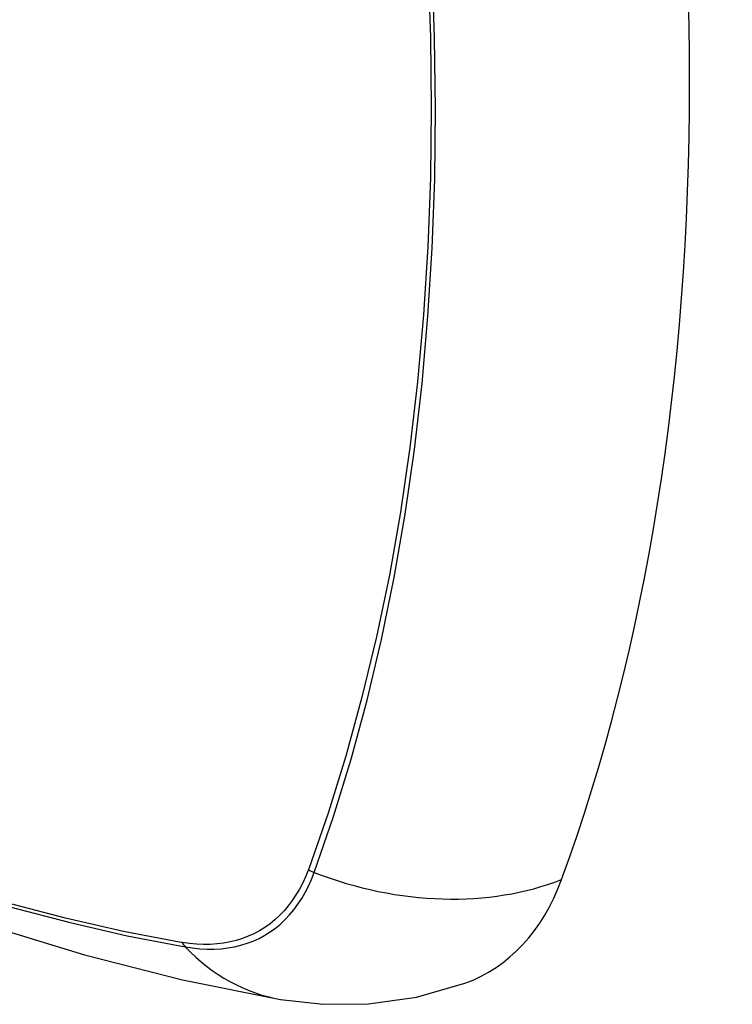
# Model space of a CAD drawing. Header units: inches. Extents: x 584 to 685, y 231 to 315.
# Tile 83 of 133: x 631.622 to 631.908, y 269.093 to 269.489. Entities that reach past the tile are written whole.
import ezdxf

# ---------------------------------------------------------------- set-up
doc = ezdxf.new("R2010")
doc.units = ezdxf.units.IN
doc.header["$MEASUREMENT"] = 0
doc.layers.add('Visible Edges(ANSI)', color=7, linetype='Continuous', lineweight=25)
doc.layers.add('Visible Tangent Edges(ANSI)', color=7, linetype='Continuous', lineweight=25)

msp = doc.modelspace()

# ---------------------------------------------------------------- linework, layer by layer
at = {"layer": 'Visible Edges(ANSI)', "flags": 128}
for points in [[(631.11265, 269.44547), (631.14846, 269.41132), (631.18483, 269.37855), (631.22171, 269.34724), (631.25905, 269.31742), (631.29681, 269.28916), (631.33495, 269.2625), (631.3734, 269.23749), (631.41214, 269.21419), (631.45111, 269.19263), (631.49027, 269.17288), (631.52958, 269.15497), (631.569, 269.13896), (631.60848, 269.1249), (631.64797, 269.11283), (631.68743, 269.10282), (631.72681, 269.09491)], [(631.72681, 269.09491), (631.74385, 269.09296), (631.76215, 269.09308), (631.78136, 269.09577), (631.80086, 269.10139)]]:
    msp.add_lwpolyline(points, dxfattribs=at)
at = {"layer": 'Visible Edges(ANSI)'}
for centre, major_axis, start_param, end_param in [((630.97248, 269.99383), (-0.64961, 1.12515), 3.59073, 4.263252), ((631.72145, 269.25912), (0.08858, -0.15343), 6.184386, 6.732322)]:
    msp.add_ellipse(centre, major_axis=major_axis, ratio=0.57735, start_param=start_param, end_param=end_param, dxfattribs=at)
at = {"layer": 'Visible Tangent Edges(ANSI)'}
for p, q in [((631.7381, 269.1474), (631.73798, 269.14709)), ((631.68725, 269.11779), (631.68692, 269.11785))]:
    msp.add_line(p, q, dxfattribs=at)
at = {"layer": 'Visible Tangent Edges(ANSI)', "flags": 128}
for points in [[(631.78594, 269.51039), (631.787, 269.48152), (631.78736, 269.45304), (631.78703, 269.42494), (631.78601, 269.39724), (631.78429, 269.36994), (631.78188, 269.34305), (631.77878, 269.31664), (631.77498, 269.29073), (631.7705, 269.26535), (631.76534, 269.24053), (631.75951, 269.2163), (631.75302, 269.19268), (631.74588, 269.16972), (631.7381, 269.1474)], [(631.74028, 269.14593), (631.74801, 269.16835), (631.7551, 269.19143), (631.76153, 269.21515), (631.7673, 269.23948), (631.77241, 269.2644), (631.77684, 269.28988), (631.78059, 269.31588), (631.78365, 269.34238), (631.78603, 269.36935), (631.78772, 269.39673), (631.78872, 269.42451), (631.78905, 269.45267), (631.78869, 269.48123), (631.78766, 269.51016)], [(631.73798, 269.14709), (631.73689, 269.14437), (631.7357, 269.14177), (631.73439, 269.13928), (631.73299, 269.13691), (631.73149, 269.13466), (631.72989, 269.13254), (631.72819, 269.13054), (631.7264, 269.12867), (631.72452, 269.12693), (631.72255, 269.12532), (631.72049, 269.12385), (631.71835, 269.12252), (631.71612, 269.12133), (631.71382, 269.12028), (631.71144, 269.11938), (631.709, 269.11861), (631.70648, 269.118), (631.7039, 269.11753), (631.70126, 269.1172), (631.69856, 269.11703), (631.6958, 269.117), (631.693, 269.11712), (631.69014, 269.11738), (631.68725, 269.11779)], [(631.6885, 269.11603), (631.69147, 269.11558), (631.6944, 269.11528), (631.69728, 269.11513), (631.70011, 269.11513), (631.70289, 269.11529), (631.7056, 269.11561), (631.70825, 269.11607), (631.71083, 269.11669), (631.71334, 269.11746), (631.71578, 269.11838), (631.71813, 269.11945), (631.72041, 269.12067), (631.7226, 269.12203), (631.7247, 269.12353), (631.72671, 269.12518), (631.72863, 269.12697), (631.73045, 269.1289), (631.73217, 269.13095), (631.73379, 269.13314), (631.7353, 269.13546), (631.73671, 269.1379), (631.73801, 269.14046), (631.7392, 269.14314), (631.74028, 269.14593)], [(631.68692, 269.11785), (631.66373, 269.12226), (631.64034, 269.12755), (631.61675, 269.13371)], [(631.61801, 269.13212), (631.6417, 269.12589), (631.6652, 269.12053), (631.6885, 269.11603)]]:
    msp.add_lwpolyline(points, dxfattribs=at)
at = {"layer": 'Visible Tangent Edges(ANSI)'}
for centre, major_axis, ratio, start_param, end_param in [((631.35392, 269.65151), (-0.17318, 0.29996), 0.57735, 5.05527, 10.652693), ((631.74302, 269.15263), (-0.00927, 0.00332), 0.735414, 1.274627, 1.538334), ((631.77316, 269.22637), (0.11089, -0.04067), 0.735518, 4.685548, 5.593908), ((631.69338, 269.12397), (-0.00172, -0.00969), 0.732421, 5.525852, 5.789559), ((631.74703, 269.21128), (-0.02022, -0.11637), 0.735518, 5.786899, 6.283185)]:
    msp.add_ellipse(centre, major_axis=major_axis, ratio=ratio, start_param=start_param, end_param=end_param, dxfattribs=at)

doc.saveas('drawing.dxf')
